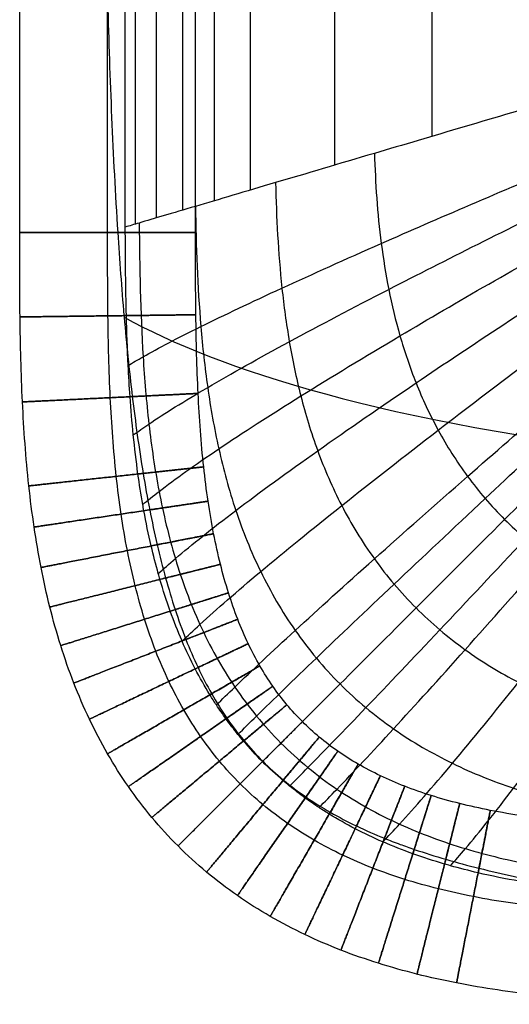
# Model space of a CAD drawing. Header units: millimetres. Extents: x -400 to 400, y -400 to 400.
# Tile 1 of 24: x -400 to -355, y -400 to -310. Entities that reach past the tile are written whole.
import ezdxf

# ---------------------------------------------------------------- set-up
doc = ezdxf.new("R2010")
doc.units = ezdxf.units.MM
doc.header["$MEASUREMENT"] = 0
doc.layers.add('Nakki ottoman', color=7, linetype='Continuous', true_color=0x716b8b)

msp = doc.modelspace()

# ---------------------------------------------------------------- linework, layer by layer
at = {"layer": 'Nakki ottoman'}
for points, degree in [([(-400, -329.759, 325), (-400, -109.92, 325), (-400, 109.92, 325), (-400, 329.759, 325)], 3), ([(-392, -329.759, 317), (-392, -109.92, 317), (-392, 109.92, 317), (-392, 329.759, 317)], 3), ([(-392, -329.759, 333), (-392, -109.92, 333), (-392, 109.92, 333), (-392, 329.759, 333)], 3), ([(-384, -329.759, 325), (-384, -109.92, 325), (-384, 109.92, 325), (-384, 329.759, 325)], 3), ([(-384, -329.759, 325), (-384, -109.92, 325), (-384, 109.92, 325), (-384, 329.759, 325)], 3), ([(-390.393, -329.283, 317.163), (-390.393, 0, 317.163), (-390.393, 329.283, 317.163)], 2), ([(-389.496, 329.018, 314.08), (-389.496, 0, 314.08), (-389.496, -329.018, 314.08)], 2), ([(-387.571, 328.448, 308.833), (-387.571, 0, 308.833), (-387.571, -328.448, 308.833)], 2), ([(-385.176, 327.739, 303.802), (-385.176, 0, 303.802), (-385.176, -327.739, 303.802)], 2), ([(-382.319, 326.894, 299.04), (-382.319, 0, 299.04), (-382.319, -326.894, 299.04)], 2), ([(-379.03, 325.92, 294.592), (-379.03, 0, 294.592), (-379.03, -325.92, 294.592)], 2), ([(-371.354, 323.648, 286.743), (-371.354, 0, 286.743), (-371.354, -323.648, 286.743)], 2), ([(-362.487, 321.023, 280.202), (-362.487, 0, 280.202), (-362.487, -321.023, 280.202)], 2), ([(-390.39, -329.759, 317.164), (-390.391, -329.6, 317.163), (-390.392, -329.442, 317.163), (-390.393, -329.283, 317.163)], 3)]:
    msp.add_open_spline(points, degree=degree, dxfattribs=at)
for points, knots in [([(-390.735, 329.759, 332.899), (-391.059, 325.679, 332.951), (-391.315, 321.528, 332.973), (-391.722, 313.344, 332.998), (-391.879, 309.203, 333), (-392, 305.104, 333), (-392.123, 300.944, 333), (-392.211, 296.783, 332.997), (-392.341, 288.461, 332.993), (-392.382, 284.299, 332.991), (-392.46, 271.814, 332.987), (-392.452, 263.49, 332.987), (-392.441, 255.167, 332.988), (-392.422, 241.251, 332.989), (-392.393, 227.335, 332.99), (-392.331, 199.503, 332.993), (-392.299, 185.587, 332.994), (-392.273, 171.671, 332.995), (-392.244, 155.065, 332.996), (-392.225, 138.459, 332.997), (-392.202, 105.246, 332.997), (-392.196, 88.64, 332.998), (-392.192, 72.034, 332.998), (-392.186, 48.024, 332.998), (-392.184, 24.015, 332.998), (-392.183, -24.004, 332.998), (-392.185, -48.013, 332.998), (-392.19, -72.022, 332.998), (-392.194, -88.628, 332.998), (-392.2, -105.235, 332.998), (-392.222, -138.447, 332.997), (-392.24, -155.053, 332.996), (-392.27, -171.66, 332.995), (-392.294, -185.576, 332.995), (-392.327, -199.492, 332.993), (-392.388, -227.323, 332.991), (-392.416, -241.239, 332.989), (-392.434, -255.155, 332.988), (-392.446, -264.1, 332.988), (-392.454, -273.045, 332.987), (-392.378, -286.462, 332.991), (-392.338, -290.935, 332.993), (-392.211, -299.879, 332.997), (-392.123, -304.351, 333), (-392, -308.822, 333), (-391.904, -312.313, 333), (-391.785, -315.805, 332.999), (-391.487, -322.77, 332.985), (-391.305, -326.288, 332.973), (-391.081, -329.759, 332.947)], [0, 0, 0, 0, 12.334781, 12.334781, 24.690942, 24.690942, 24.690942, 37.175968, 37.175968, 49.661538, 49.661538, 74.63266, 74.63266, 74.63266, 116.380521, 116.380521, 158.128391, 158.128391, 158.128391, 207.947151, 207.947151, 257.765924, 257.765924, 257.765924, 329.793847, 329.793847, 401.821772, 401.821772, 401.821772, 451.640531, 451.640531, 501.459291, 501.459291, 501.459291, 543.207154, 543.207154, 584.955021, 584.955021, 584.955021, 611.789879, 611.789879, 625.207568, 625.207568, 638.625398, 638.625398, 638.625398, 649.127304, 649.127304, 659.584532, 659.584532, 659.584532, 659.584532]), ([(-332, -312, 270), (-335.196, -312.946, 270), (-338.484, -313.919, 270.476), (-344.726, -315.766, 271.939), (-347.841, -316.688, 272.966), (-356.773, -319.332, 276.606), (-362.548, -321.042, 279.916), (-367.719, -322.572, 283.815), (-370.945, -323.527, 286.248), (-373.968, -324.422, 288.932), (-379.486, -326.055, 294.937), (-381.924, -326.777, 298.195), (-386.108, -328.015, 305.287), (-387.801, -328.516, 309.028), (-389.597, -329.048, 314.343), (-390.018, -329.172, 315.747), (-390.393, -329.283, 317.163)], [-90.218371, -90.218371, -90.218371, -90.218371, -80.139445, -80.139445, -69.997327, -69.997327, -49.81656, -49.81656, -49.81656, -37.372212, -37.372212, -24.902483, -24.902483, -12.436465, -12.436465, -8.023463, -8.023463, -8.023463, -8.023463]), ([(-390.126, -341.87, 317.193), (-389.722, -341.624, 315.733), (-389.271, -341.361, 314.286), (-387.388, -340.298, 308.903), (-385.648, -339.387, 305.139), (-381.386, -337.28, 298.013), (-378.92, -336.11, 294.744), (-373.363, -333.554, 288.73), (-370.331, -332.194, 286.046), (-367.103, -330.772, 283.619), (-361.93, -328.493, 279.729), (-356.171, -326.016, 276.44), (-347.293, -322.285, 272.846), (-344.203, -321, 271.838), (-338.019, -318.465, 270.419), (-334.767, -317.149, 269.97), (-331.616, -315.901, 270)], [7.924786, 7.924786, 7.924786, 7.924786, 12.436465, 12.436465, 24.902483, 24.902483, 37.372212, 37.372212, 49.81656, 49.81656, 49.81656, 69.997327, 69.997327, 80.139445, 80.139445, 90.218371, 90.218371, 90.218371, 90.218371]), ([(-389.661, -348.194, 317.225), (-389.238, -347.884, 315.739), (-388.767, -347.553, 314.267), (-386.824, -346.24, 308.845), (-385.052, -345.135, 305.071), (-380.741, -342.608, 297.93), (-378.259, -341.219, 294.656), (-372.682, -338.203, 288.637), (-369.647, -336.609, 285.954), (-366.421, -334.948, 283.529), (-361.252, -332.286, 279.643), (-355.512, -329.412, 276.363), (-346.683, -325.108, 272.791), (-343.613, -323.63, 271.792), (-337.477, -320.724, 270.394), (-334.255, -319.222, 269.956), (-331.139, -317.805, 270)], [7.861024, 7.861024, 7.861024, 7.861024, 12.436465, 12.436465, 24.902483, 24.902483, 37.372212, 37.372212, 49.81656, 49.81656, 49.81656, 69.997327, 69.997327, 80.139445, 80.139445, 90.218371, 90.218371, 90.218371, 90.218371]), ([(-388.804, -354.522, 317.273), (-388.358, -354.151, 315.756), (-387.865, -353.755, 314.253), (-385.861, -352.208, 308.79), (-384.06, -350.92, 305.006), (-379.708, -347.989, 297.85), (-377.215, -346.384, 294.571), (-371.636, -342.912, 288.548), (-368.608, -341.081, 285.865), (-365.398, -339.178, 283.443), (-360.253, -336.128, 279.56), (-354.555, -332.845, 276.29), (-345.814, -327.94, 272.739), (-342.777, -326.259, 271.748), (-336.72, -322.958, 270.369), (-333.543, -321.255, 269.942), (-330.478, -319.653, 270)], [7.782914, 7.782914, 7.782914, 7.782914, 12.436465, 12.436465, 24.902483, 24.902483, 37.372212, 37.372212, 49.81656, 49.81656, 49.81656, 69.997327, 69.997327, 80.139445, 80.139445, 90.218371, 90.218371, 90.218371, 90.218371]), ([(-387.389, -360.812, 317.339), (-386.921, -360.384, 315.785), (-386.404, -359.929, 314.246), (-384.342, -358.171, 308.735), (-382.519, -356.716, 304.941), (-378.149, -353.406, 297.771), (-375.66, -351.594, 294.487), (-370.112, -347.674, 288.46), (-367.112, -345.607, 285.777), (-363.938, -343.46, 283.357), (-358.851, -340.017, 279.479), (-353.236, -336.311, 276.217), (-344.647, -330.777, 272.687), (-341.667, -328.88, 271.704), (-335.734, -325.156, 270.344), (-332.628, -323.234, 269.929), (-329.638, -321.428, 270)], [7.687236, 7.687236, 7.687236, 7.687236, 12.436465, 12.436465, 24.902483, 24.902483, 37.372212, 37.372212, 49.81656, 49.81656, 49.81656, 69.997327, 69.997327, 80.139445, 80.139445, 90.218371, 90.218371, 90.218371, 90.218371]), ([(-385.222, -366.96, 317.42), (-384.731, -366.487, 315.824), (-384.191, -365.98, 314.245), (-382.082, -364.047, 308.683), (-380.249, -362.449, 304.88), (-375.898, -358.799, 297.695), (-373.434, -356.794, 294.407), (-367.971, -352.446, 288.376), (-365.028, -350.149, 285.693), (-361.924, -347.758, 283.276), (-356.947, -343.925, 279.401), (-351.475, -339.79, 276.148), (-343.134, -333.601, 272.637), (-340.246, -331.477, 271.662), (-334.505, -327.302, 270.32), (-331.506, -325.144, 269.917), (-328.629, -323.111, 270)], [7.578183, 7.578183, 7.578183, 7.578183, 12.436465, 12.436465, 24.902483, 24.902483, 37.372212, 37.372212, 49.81656, 49.81656, 49.81656, 69.997327, 69.997327, 80.139445, 80.139445, 90.218371, 90.218371, 90.218371, 90.218371]), ([(-367.719, -322.572, 283.815), (-367.642, -325.27, 283.746), (-367.461, -328.006, 283.68), (-366.924, -332.155, 283.588), (-366.701, -333.547, 283.558), (-366.142, -336.349, 283.5), (-365.806, -337.759, 283.471), (-364.99, -340.597, 283.414), (-364.51, -342.026, 283.386), (-363.366, -344.893, 283.329), (-362.701, -346.331, 283.301), (-361.146, -349.185, 283.25), (-360.255, -350.6, 283.228), (-358.74, -352.651, 283.203), (-358.205, -353.323, 283.197), (-357.081, -354.63, 283.188), (-356.492, -355.266, 283.186), (-355.267, -356.491, 283.186), (-354.631, -357.081, 283.188), (-353.323, -358.204, 283.197), (-352.651, -358.739, 283.203), (-350.6, -360.255, 283.228), (-349.185, -361.146, 283.25), (-346.332, -362.7, 283.301), (-344.893, -363.365, 283.329), (-342.027, -364.51, 283.386), (-340.598, -364.99, 283.414), (-337.759, -365.806, 283.471), (-336.349, -366.142, 283.5), (-333.548, -366.701, 283.558), (-332.156, -366.924, 283.588), (-328.006, -367.461, 283.68), (-325.27, -367.642, 283.746), (-322.572, -367.719, 283.815)], [0, 0, 0, 0, 8.587447, 8.587447, 12.88117, 12.88117, 17.174893, 17.174893, 21.468616, 21.468616, 25.76234, 25.76234, 30.056063, 30.056063, 32.202924, 32.202924, 34.349786, 34.349786, 36.496648, 36.496648, 38.643509, 38.643509, 42.937233, 42.937233, 47.230956, 47.230956, 51.524679, 51.524679, 55.818402, 55.818402, 60.112126, 60.112126, 68.699572, 68.699572, 68.699572, 68.699572]), ([(-382.1, -372.765, 317.497), (-381.589, -372.259, 315.864), (-381.032, -371.715, 314.248), (-378.896, -369.656, 308.642), (-377.075, -367.948, 304.831), (-372.792, -364.014, 297.635), (-370.387, -361.84, 294.344), (-365.081, -357.104, 288.309), (-362.236, -354.591, 285.627), (-359.245, -351.967, 283.211), (-354.45, -347.762, 279.339), (-349.201, -343.206, 276.093), (-341.233, -336.359, 272.597), (-338.48, -334.005, 271.629), (-333.022, -329.365, 270.302), (-330.178, -326.962, 269.907), (-327.46, -324.688, 270)], [7.479434, 7.479434, 7.479434, 7.479434, 12.436465, 12.436465, 24.902483, 24.902483, 37.372212, 37.372212, 49.81656, 49.81656, 49.81656, 69.997327, 69.997327, 80.139445, 80.139445, 90.218371, 90.218371, 90.218371, 90.218371]), ([(-380.138, -375.442, 317.522), (-379.622, -374.928, 315.877), (-379.061, -374.372, 314.25), (-376.924, -372.273, 308.629), (-375.118, -370.523, 304.817), (-370.895, -366.473, 297.617), (-368.533, -364.227, 294.325), (-363.338, -359.318, 288.29), (-360.559, -356.707, 285.608), (-357.643, -353.976, 283.192), (-352.968, -349.6, 279.321), (-347.864, -344.845, 276.077), (-340.135, -337.683, 272.586), (-337.468, -335.217, 271.619), (-332.187, -330.351, 270.296), (-329.439, -327.826, 269.904), (-326.819, -325.431, 270)], [7.448233, 7.448233, 7.448233, 7.448233, 12.436465, 12.436465, 24.902483, 24.902483, 37.372212, 37.372212, 49.81656, 49.81656, 49.81656, 69.997327, 69.997327, 80.139445, 80.139445, 90.218371, 90.218371, 90.218371, 90.218371]), ([(-376.724, -325.238, 291.931), (-376.647, -328.398, 291.862), (-376.484, -331.597, 291.796), (-375.966, -336.448, 291.703), (-375.747, -338.074, 291.673), (-375.187, -341.345, 291.614), (-374.846, -342.991, 291.585), (-374, -346.301, 291.528), (-373.495, -347.965, 291.499), (-372.272, -351.298, 291.442), (-371.552, -352.968, 291.414), (-369.848, -356.268, 291.363), (-368.861, -357.9, 291.34), (-367.166, -360.255, 291.315), (-366.566, -361.024, 291.309), (-365.299, -362.517, 291.3), (-364.632, -363.241, 291.298), (-363.241, -364.632, 291.298), (-362.517, -365.299, 291.3), (-361.024, -366.566, 291.309), (-360.255, -367.166, 291.315), (-357.9, -368.861, 291.34), (-356.269, -369.848, 291.363), (-352.968, -371.552, 291.414), (-351.299, -372.271, 291.442), (-347.966, -373.495, 291.499), (-346.301, -373.999, 291.528), (-342.992, -374.845, 291.585), (-341.346, -375.187, 291.614), (-338.074, -375.747, 291.673), (-336.448, -375.966, 291.703), (-331.598, -376.484, 291.796), (-328.399, -376.647, 291.862), (-325.238, -376.724, 291.931)], [0, 0, 0, 0, 8.587447, 8.587447, 12.88117, 12.88117, 17.174893, 17.174893, 21.468616, 21.468616, 25.76234, 25.76234, 30.056063, 30.056063, 32.202924, 32.202924, 34.349786, 34.349786, 36.496648, 36.496648, 38.643509, 38.643509, 42.937233, 42.937233, 47.230956, 47.230956, 51.524679, 51.524679, 55.818402, 55.818402, 60.112126, 60.112126, 68.699572, 68.699572, 68.699572, 68.699572]), ([(-377.912, -377.912, 317.531), (-377.395, -377.394, 315.882), (-376.833, -376.833, 314.25), (-374.708, -374.707, 308.625), (-372.926, -372.925, 304.812), (-368.78, -368.78, 297.611), (-366.471, -366.47, 294.318), (-361.408, -361.408, 288.283), (-358.708, -358.708, 285.601), (-355.879, -355.879, 283.186), (-351.345, -351.344, 279.315), (-346.406, -346.406, 276.071), (-338.948, -338.947, 272.582), (-336.376, -336.376, 271.616), (-331.294, -331.294, 270.294), (-328.653, -328.653, 269.903), (-326.142, -326.142, 270)], [7.437074, 7.437074, 7.437074, 7.437074, 12.436465, 12.436465, 24.902483, 24.902483, 37.372212, 37.372212, 49.81656, 49.81656, 49.81656, 69.997327, 69.997327, 80.139445, 80.139445, 90.218371, 90.218371, 90.218371, 90.218371]), ([(-375.443, -380.138, 317.522), (-374.928, -379.622, 315.877), (-374.373, -379.06, 314.25), (-372.273, -376.923, 308.629), (-370.523, -375.118, 304.817), (-366.474, -370.895, 297.617), (-364.228, -368.532, 294.325), (-359.319, -363.337, 288.29), (-356.708, -360.559, 285.608), (-353.977, -357.643, 283.192), (-349.6, -352.968, 279.321), (-344.846, -347.864, 276.077), (-337.684, -340.135, 272.586), (-335.217, -337.467, 271.619), (-330.351, -332.187, 270.296), (-327.826, -329.438, 269.904), (-325.431, -326.819, 270)], [7.448233, 7.448233, 7.448233, 7.448233, 12.436465, 12.436465, 24.902483, 24.902483, 37.372212, 37.372212, 49.81656, 49.81656, 49.81656, 69.997327, 69.997327, 80.139445, 80.139445, 90.218371, 90.218371, 90.218371, 90.218371]), ([(-384.016, -327.396, 301.742), (-383.952, -331.01, 301.684), (-383.826, -334.657, 301.629), (-383.363, -340.172, 301.551), (-383.162, -342.018, 301.526), (-382.632, -345.726, 301.476), (-382.302, -347.588, 301.452), (-381.466, -351.321, 301.404), (-380.959, -353.194, 301.38), (-379.71, -356.929, 301.333), (-378.966, -358.792, 301.309), (-377.182, -362.456, 301.267), (-376.139, -364.258, 301.247), (-374.331, -366.843, 301.227), (-373.688, -367.684, 301.221), (-372.326, -369.312, 301.214), (-371.606, -370.099, 301.212), (-370.1, -371.606, 301.212), (-369.313, -372.325, 301.214), (-367.685, -373.688, 301.221), (-366.843, -374.331, 301.227), (-364.258, -376.139, 301.247), (-362.457, -377.181, 301.267), (-358.792, -378.965, 301.309), (-356.929, -379.709, 301.333), (-353.194, -380.959, 301.38), (-351.322, -381.466, 301.404), (-347.588, -382.302, 301.452), (-345.726, -382.632, 301.476), (-342.019, -383.162, 301.526), (-340.172, -383.362, 301.551), (-334.658, -383.825, 301.629), (-331.011, -383.952, 301.684), (-327.396, -384.016, 301.742)], [0, 0, 0, 0, 8.587447, 8.587447, 12.88117, 12.88117, 17.174893, 17.174893, 21.468616, 21.468616, 25.76234, 25.76234, 30.056063, 30.056063, 32.202924, 32.202924, 34.349786, 34.349786, 36.496648, 36.496648, 38.643509, 38.643509, 42.937233, 42.937233, 47.230956, 47.230956, 51.524679, 51.524679, 55.818402, 55.818402, 60.112126, 60.112126, 68.699572, 68.699572, 68.699572, 68.699572]), ([(-372.765, -382.099, 317.497), (-372.26, -381.589, 315.864), (-371.715, -381.032, 314.248), (-369.657, -378.895, 308.642), (-367.948, -377.074, 304.831), (-364.014, -372.792, 297.635), (-361.841, -370.387, 294.344), (-357.104, -365.081, 288.309), (-354.591, -362.236, 285.627), (-351.968, -359.244, 283.211), (-347.763, -354.449, 279.339), (-343.207, -349.2, 276.093), (-336.36, -341.233, 272.597), (-334.005, -338.48, 271.629), (-329.366, -333.022, 270.302), (-326.962, -330.177, 269.907), (-324.688, -327.46, 270)], [7.479433, 7.479433, 7.479433, 7.479433, 12.436465, 12.436465, 24.902483, 24.902483, 37.372212, 37.372212, 49.81656, 49.81656, 49.81656, 69.997327, 69.997327, 80.139445, 80.139445, 90.218371, 90.218371, 90.218371, 90.218371]), ([(-366.961, -385.222, 317.42), (-366.487, -384.73, 315.824), (-365.98, -384.191, 314.245), (-364.047, -382.081, 308.683), (-362.449, -380.249, 304.88), (-358.799, -375.897, 297.695), (-356.794, -373.434, 294.407), (-352.447, -367.971, 288.376), (-350.15, -365.028, 285.693), (-347.759, -361.923, 283.276), (-343.926, -356.947, 279.401), (-339.791, -351.475, 276.148), (-333.601, -343.134, 272.637), (-331.477, -340.245, 271.662), (-327.302, -334.505, 270.32), (-325.144, -331.506, 269.917), (-323.111, -328.629, 270)], [7.57818, 7.57818, 7.57818, 7.57818, 12.436465, 12.436465, 24.902483, 24.902483, 37.372212, 37.372212, 49.81656, 49.81656, 49.81656, 69.997327, 69.997327, 80.139445, 80.139445, 90.218371, 90.218371, 90.218371, 90.218371]), ([(-389.127, -328.909, 312.953), (-389.089, -332.947, 312.919), (-389.018, -337.004, 312.886), (-388.647, -343.115, 312.84), (-388.479, -345.157, 312.825), (-388.011, -349.244, 312.796), (-387.712, -351.291, 312.782), (-386.928, -355.378, 312.754), (-386.444, -357.42, 312.74), (-385.227, -361.468, 312.712), (-384.492, -363.476, 312.698), (-382.707, -367.399, 312.672), (-381.654, -369.313, 312.661), (-379.809, -372.037, 312.649), (-379.151, -372.921, 312.646), (-377.749, -374.624, 312.641), (-377.006, -375.443, 312.64), (-375.444, -377.006, 312.64), (-374.624, -377.749, 312.641), (-372.921, -379.15, 312.646), (-372.038, -379.809, 312.649), (-369.313, -381.654, 312.661), (-367.399, -382.707, 312.672), (-363.477, -384.492, 312.698), (-361.469, -385.226, 312.712), (-357.42, -386.444, 312.74), (-355.379, -386.928, 312.754), (-351.292, -387.712, 312.782), (-349.245, -388.011, 312.796), (-345.157, -388.479, 312.825), (-343.116, -388.647, 312.84), (-337.005, -389.018, 312.886), (-332.947, -389.089, 312.919), (-328.909, -389.127, 312.953)], [0, 0, 0, 0, 8.587447, 8.587447, 12.88117, 12.88117, 17.174893, 17.174893, 21.468616, 21.468616, 25.76234, 25.76234, 30.056063, 30.056063, 32.202924, 32.202924, 34.349786, 34.349786, 36.496648, 36.496648, 38.643509, 38.643509, 42.937233, 42.937233, 47.230956, 47.230956, 51.524679, 51.524679, 55.818402, 55.818402, 60.112126, 60.112126, 68.699572, 68.699572, 68.699572, 68.699572]), ([(-360.812, -387.389, 317.339), (-360.385, -386.921, 315.785), (-359.929, -386.404, 314.246), (-358.172, -384.342, 308.735), (-356.716, -382.519, 304.941), (-353.406, -378.149, 297.771), (-351.594, -375.66, 294.487), (-347.674, -370.112, 288.46), (-345.608, -367.112, 285.777), (-343.46, -363.938, 283.357), (-340.018, -358.85, 279.479), (-336.312, -353.235, 276.217), (-330.778, -344.646, 272.687), (-328.88, -341.667, 271.704), (-325.156, -335.734, 270.344), (-323.234, -332.627, 269.929), (-321.428, -329.638, 270)], [7.687242, 7.687242, 7.687242, 7.687242, 12.436465, 12.436465, 24.902483, 24.902483, 37.372212, 37.372212, 49.81656, 49.81656, 49.81656, 69.997327, 69.997327, 80.139445, 80.139445, 90.218371, 90.218371, 90.218371, 90.218371]), ([(-329.759, -400, 325), (-332.292, -400, 325), (-337.375, -399.999, 325), (-345.067, -399.813, 325), (-352.673, -399.27, 325), (-358.938, -398.372, 325), (-363.814, -397.298, 325), (-367.329, -396.315, 325), (-370.743, -395.125, 325), (-374.04, -393.711, 325), (-377.2, -392.06, 325), (-380.202, -390.163, 325), (-383.021, -388.019, 325), (-385.634, -385.633, 325), (-388.019, -383.02, 325), (-390.164, -380.202, 325), (-392.06, -377.2, 325), (-393.712, -374.04, 325), (-395.125, -370.743, 325), (-396.316, -367.329, 325), (-397.299, -363.813, 325), (-398.093, -360.21, 325), (-398.717, -356.531, 325), (-399.356, -351.479, 325), (-399.814, -345.067, 325), (-400, -337.374, 325), (-400, -332.292, 325), (-400, -329.759, 325)], [0, 0, 0, 0, 7.597725, 15.04763, 22.228787, 29.058737, 32.32895, 35.502292, 38.58296, 41.57884, 44.501437, 47.365611, 50.189076, 52.991634, 55.794191, 58.617656, 61.481831, 64.404427, 67.400307, 70.480976, 73.654318, 76.92453, 80.292201, 83.75448, 90.935637, 98.385543, 105.983267, 105.983267, 105.983267, 105.983267]), ([(-329.759, -392, 317), (-332.292, -392, 317), (-337.308, -391.999, 317), (-344.717, -391.818, 317), (-351.855, -391.305, 317), (-357.562, -390.484, 317), (-361.884, -389.53, 317), (-364.943, -388.674, 317), (-367.855, -387.658, 317), (-370.613, -386.474, 317), (-373.21, -385.116, 317), (-375.638, -383.581, 317), (-377.892, -381.865, 317), (-379.969, -379.969, 317), (-381.865, -377.892, 317), (-383.581, -375.638, 317), (-385.116, -373.21, 317), (-386.474, -370.613, 317), (-387.658, -367.855, 317), (-388.674, -364.942, 317), (-389.531, -361.884, 317), (-390.236, -358.689, 317), (-390.8, -355.369, 317), (-391.386, -350.734, 317), (-391.819, -344.716, 317), (-391.999, -337.307, 317), (-392, -332.292, 317), (-392, -329.759, 317)], [0, 0, 0, 0, 7.597725, 15.04763, 22.228787, 29.058737, 32.32895, 35.502292, 38.58296, 41.57884, 44.501437, 47.365611, 50.189076, 52.991634, 55.794191, 58.617656, 61.481831, 64.404427, 67.400307, 70.480976, 73.654318, 76.92453, 80.292201, 83.75448, 90.935637, 98.385543, 105.983267, 105.983267, 105.983267, 105.983267]), ([(-329.759, -392, 333), (-332.292, -392, 333), (-337.308, -391.999, 333), (-344.717, -391.818, 333), (-351.855, -391.305, 333), (-357.562, -390.484, 333), (-361.884, -389.53, 333), (-364.943, -388.674, 333), (-367.855, -387.658, 333), (-370.613, -386.474, 333), (-373.21, -385.116, 333), (-375.638, -383.581, 333), (-377.892, -381.865, 333), (-379.969, -379.969, 333), (-381.865, -377.892, 333), (-383.581, -375.638, 333), (-385.116, -373.21, 333), (-386.474, -370.613, 333), (-387.658, -367.855, 333), (-388.674, -364.942, 333), (-389.531, -361.884, 333), (-390.236, -358.689, 333), (-390.8, -355.369, 333), (-391.386, -350.734, 333), (-391.819, -344.716, 333), (-391.999, -337.307, 333), (-392, -332.292, 333), (-392, -329.759, 333)], [0, 0, 0, 0, 7.597725, 15.04763, 22.228787, 29.058737, 32.32895, 35.502292, 38.58296, 41.57884, 44.501437, 47.365611, 50.189076, 52.991634, 55.794191, 58.617656, 61.481831, 64.404427, 67.400307, 70.480976, 73.654318, 76.92453, 80.292201, 83.75448, 90.935637, 98.385543, 105.983267, 105.983267, 105.983267, 105.983267]), ([(-391.081, -329.759, 332.947), (-390.919, -332.277, 332.928), (-390.731, -334.825, 332.901), (-390.511, -337.339, 332.866), (-390.507, -337.387, 332.865), (-390.502, -337.435, 332.865), (-390.498, -337.483, 332.864), (-390.287, -339.886, 332.83), (-390.041, -342.312, 332.789), (-389.754, -344.706, 332.745), (-389.475, -347.033, 332.702), (-389.149, -349.385, 332.655), (-388.766, -351.697, 332.613), (-388.583, -352.803, 332.593), (-388.384, -353.91, 332.573), (-388.168, -355.01, 332.555), (-387.961, -356.071, 332.538), (-387.736, -357.132, 332.522), (-387.491, -358.186, 332.508), (-387.256, -359.199, 332.494), (-387.001, -360.211, 332.482), (-386.724, -361.214, 332.473), (-386.457, -362.178, 332.464), (-386.169, -363.138, 332.456), (-385.856, -364.088, 332.451), (-385.555, -365.001, 332.446), (-385.23, -365.908, 332.443), (-384.877, -366.803, 332.441), (-384.536, -367.665, 332.439), (-384.17, -368.518, 332.439), (-383.773, -369.355, 332.44), (-383.389, -370.166, 332.44), (-382.977, -370.963, 332.442), (-382.533, -371.742, 332.444), (-382.101, -372.5, 332.445), (-381.639, -373.241, 332.447), (-381.144, -373.96, 332.449), (-380.659, -374.666, 332.451), (-380.144, -375.349, 332.453), (-379.597, -376.008, 332.453), (-379.056, -376.661, 332.454), (-378.485, -377.286, 332.454), (-377.885, -377.885, 332.454), (-377.285, -378.483, 332.454), (-376.658, -379.052, 332.452), (-376.004, -379.592, 332.451), (-375.344, -380.138, 332.449), (-374.661, -380.651, 332.447), (-373.955, -381.136, 332.445), (-373.236, -381.63, 332.443), (-372.496, -382.092, 332.442), (-371.739, -382.526, 332.441), (-370.96, -382.972, 332.44), (-370.165, -383.387, 332.439), (-369.356, -383.775, 332.44), (-368.521, -384.176, 332.442), (-367.67, -384.548, 332.444), (-366.81, -384.895, 332.449), (-366.339, -385.085, 332.451), (-365.864, -385.268, 332.454), (-365.387, -385.444, 332.458), (-364.96, -385.601, 332.461), (-364.532, -385.753, 332.465), (-364.102, -385.9, 332.469), (-363.154, -386.224, 332.478), (-362.196, -386.524, 332.49), (-361.234, -386.803, 332.504), (-360.233, -387.094, 332.518), (-359.222, -387.364, 332.535), (-358.21, -387.616, 332.553), (-356.073, -388.147, 332.592), (-353.888, -388.606, 332.639), (-351.723, -389.008, 332.687), (-349.41, -389.437, 332.738), (-347.055, -389.813, 332.791), (-344.725, -390.144, 332.835), (-342.279, -390.492, 332.883), (-339.802, -390.799, 332.922), (-337.346, -391.072, 332.95), (-334.824, -391.351, 332.978), (-332.287, -391.599, 332.993), (-329.759, -391.817, 332.998)], [0, 0, 0, 0, 7.601675, 7.601675, 7.601675, 7.746864, 7.746864, 7.746864, 15.009615, 15.009615, 15.009615, 22.07227, 22.07227, 22.07227, 25.439852, 25.439852, 25.439852, 28.687324, 28.687324, 28.687324, 31.811825, 31.811825, 31.811825, 34.814791, 34.814791, 34.814791, 37.701806, 37.701806, 37.701806, 40.48362, 40.48362, 40.48362, 43.174552, 43.174552, 43.174552, 45.793234, 45.793234, 45.793234, 48.361407, 48.361407, 48.361407, 50.903634, 50.903634, 50.903634, 53.445621, 53.445621, 53.445621, 56.013134, 56.013134, 56.013134, 58.630856, 58.630856, 58.630856, 61.321549, 61.321549, 61.321549, 64.104074, 64.104074, 64.104074, 65.630237, 65.630237, 65.630237, 66.993414, 66.993414, 66.993414, 70.001069, 70.001069, 70.001069, 73.13295, 73.13295, 73.13295, 79.770785, 79.770785, 79.770785, 86.863252, 86.863252, 86.863252, 94.302195, 94.302195, 94.302195, 101.92578, 101.92578, 101.92578, 101.92578]), ([(-329.759, -390.39, 317.164), (-332.287, -390.378, 317.166), (-334.809, -390.356, 317.171), (-337.336, -390.292, 317.178), (-338.848, -390.254, 317.182), (-340.359, -390.2, 317.187), (-341.87, -390.125, 317.193), (-342.819, -390.078, 317.197), (-343.768, -390.022, 317.201), (-344.716, -389.956, 317.206), (-345.877, -389.874, 317.212), (-347.036, -389.777, 317.218), (-348.194, -389.661, 317.225), (-349.382, -389.541, 317.233), (-350.566, -389.402, 317.241), (-351.748, -389.237, 317.25), (-352.676, -389.108, 317.257), (-353.6, -388.964, 317.265), (-354.523, -388.803, 317.273), (-355.786, -388.582, 317.285), (-357.043, -388.329, 317.297), (-358.292, -388.037, 317.31), (-359.137, -387.839, 317.32), (-359.977, -387.624, 317.329), (-360.812, -387.389, 317.339), (-360.989, -387.339, 317.341), (-361.166, -387.289, 317.344), (-361.343, -387.237, 317.346), (-362.313, -386.953, 317.358), (-363.276, -386.643, 317.37), (-364.228, -386.301, 317.383), (-365.144, -385.973, 317.395), (-366.049, -385.617, 317.408), (-366.941, -385.23, 317.42), (-366.948, -385.227, 317.42), (-366.954, -385.225, 317.42), (-366.961, -385.222, 317.42), (-367.812, -384.852, 317.432), (-368.652, -384.454, 317.444), (-369.476, -384.026, 317.455), (-370.278, -383.61, 317.466), (-371.065, -383.166, 317.477), (-371.835, -382.692, 317.486), (-372.148, -382.5, 317.49), (-372.458, -382.302, 317.494), (-372.765, -382.099, 317.497), (-373.19, -381.819, 317.502), (-373.609, -381.529, 317.507), (-374.02, -381.23, 317.511), (-374.504, -380.879, 317.515), (-374.979, -380.515, 317.519), (-375.443, -380.138, 317.522), (-375.645, -379.974, 317.524), (-375.845, -379.807, 317.525), (-376.043, -379.638, 317.526), (-376.688, -379.088, 317.529), (-377.312, -378.511, 317.531), (-377.912, -377.912, 317.531), (-378.512, -377.312, 317.531), (-379.088, -376.688, 317.529), (-379.638, -376.042, 317.526), (-379.807, -375.844, 317.525), (-379.974, -375.644, 317.524), (-380.138, -375.442, 317.522), (-380.515, -374.978, 317.519), (-380.879, -374.504, 317.515), (-381.23, -374.02, 317.511), (-381.529, -373.608, 317.507), (-381.819, -373.19, 317.502), (-382.1, -372.765, 317.497), (-382.302, -372.458, 317.494), (-382.5, -372.148, 317.49), (-382.693, -371.834, 317.486), (-383.166, -371.065, 317.477), (-383.611, -370.278, 317.466), (-384.027, -369.476, 317.455), (-384.454, -368.652, 317.444), (-384.852, -367.812, 317.432), (-385.222, -366.96, 317.42), (-385.225, -366.954, 317.42), (-385.228, -366.947, 317.42), (-385.231, -366.941, 317.42), (-385.617, -366.049, 317.408), (-385.974, -365.143, 317.395), (-386.302, -364.228, 317.383), (-386.643, -363.276, 317.37), (-386.954, -362.313, 317.358), (-387.237, -361.342, 317.346), (-387.289, -361.166, 317.344), (-387.34, -360.989, 317.341), (-387.389, -360.812, 317.339), (-387.624, -359.977, 317.329), (-387.839, -359.137, 317.32), (-388.037, -358.292, 317.31), (-388.285, -357.23, 317.299), (-388.506, -356.162, 317.288), (-388.702, -355.089, 317.278), (-388.737, -354.9, 317.277), (-388.77, -354.711, 317.275), (-388.804, -354.522, 317.273), (-388.965, -353.6, 317.265), (-389.109, -352.675, 317.257), (-389.238, -351.748, 317.25), (-389.402, -350.566, 317.241), (-389.542, -349.381, 317.233), (-389.661, -348.194, 317.225), (-389.778, -347.036, 317.218), (-389.875, -345.877, 317.212), (-389.956, -344.716, 317.206), (-390.022, -343.768, 317.201), (-390.078, -342.819, 317.197), (-390.126, -341.87, 317.193), (-390.201, -340.359, 317.187), (-390.254, -338.848, 317.182), (-390.292, -337.336, 317.178), (-390.356, -334.809, 317.171), (-390.378, -332.287, 317.166), (-390.39, -329.759, 317.164)], [0, 0, 0, 0, 7.577702, 7.577702, 7.577702, 12.115055, 12.115055, 12.115055, 14.966097, 14.966097, 14.966097, 18.457149, 18.457149, 18.457149, 22.03683, 22.03683, 22.03683, 24.845103, 24.845103, 24.845103, 28.693447, 28.693447, 28.693447, 31.295186, 31.295186, 31.295186, 31.847553, 31.847553, 31.847553, 34.882239, 34.882239, 34.882239, 37.799852, 37.799852, 37.799852, 37.821587, 37.821587, 37.821587, 40.607801, 40.607801, 40.607801, 43.318614, 43.318614, 43.318614, 44.422488, 44.422488, 44.422488, 45.949452, 45.949452, 45.949452, 47.743127, 47.743127, 47.743127, 48.524151, 48.524151, 48.524151, 51.070182, 51.070182, 51.070182, 53.615926, 53.615926, 53.615926, 54.39712, 54.39712, 54.39712, 56.190531, 56.190531, 56.190531, 57.717678, 57.717678, 57.717678, 58.821501, 58.821501, 58.821501, 61.532215, 61.532215, 61.532215, 64.318742, 64.318742, 64.318742, 64.340245, 64.340245, 64.340245, 67.257791, 67.257791, 67.257791, 70.292534, 70.292534, 70.292534, 70.844794, 70.844794, 70.844794, 73.44652, 73.44652, 73.44652, 76.71849, 76.71849, 76.71849, 77.294894, 77.294894, 77.294894, 80.103038, 80.103038, 80.103038, 83.682997, 83.682997, 83.682997, 87.173713, 87.173713, 87.173713, 90.024945, 90.024945, 90.024945, 94.56226, 94.56226, 94.56226, 102.139953, 102.139953, 102.139953, 102.139953]), ([(-329.759, -384, 325), (-332.292, -384, 325), (-337.241, -383.999, 325), (-344.366, -383.823, 325), (-351.037, -383.341, 325), (-356.185, -382.595, 325), (-359.954, -381.762, 325), (-362.556, -381.033, 325), (-364.967, -380.19, 325), (-367.187, -379.236, 325), (-369.22, -378.172, 325), (-371.074, -376.998, 325), (-372.764, -375.711, 325), (-374.304, -374.304, 325), (-375.712, -372.763, 325), (-376.998, -371.074, 325), (-378.172, -369.219, 325), (-379.236, -367.187, 325), (-380.19, -364.967, 325), (-381.033, -362.556, 325), (-381.763, -359.954, 325), (-382.378, -357.168, 325), (-382.882, -354.207, 325), (-383.417, -349.99, 325), (-383.823, -344.366, 325), (-383.999, -337.241, 325), (-384, -332.292, 325), (-384, -329.759, 325)], [0, 0, 0, 0, 7.597725, 15.04763, 22.228787, 29.058737, 32.32895, 35.502292, 38.58296, 41.57884, 44.501437, 47.365611, 50.189076, 52.991634, 55.794191, 58.617656, 61.481831, 64.404427, 67.400307, 70.480976, 73.654318, 76.92453, 80.292201, 83.75448, 90.935637, 98.385543, 105.983267, 105.983267, 105.983267, 105.983267]), ([(-329.759, -384, 325), (-332.292, -384, 325), (-337.241, -383.999, 325), (-344.366, -383.823, 325), (-351.037, -383.341, 325), (-356.185, -382.595, 325), (-359.954, -381.762, 325), (-362.556, -381.033, 325), (-364.967, -380.19, 325), (-367.187, -379.236, 325), (-369.22, -378.172, 325), (-371.074, -376.998, 325), (-372.764, -375.711, 325), (-374.304, -374.304, 325), (-375.712, -372.763, 325), (-376.998, -371.074, 325), (-378.172, -369.219, 325), (-379.236, -367.187, 325), (-380.19, -364.967, 325), (-381.033, -362.556, 325), (-381.763, -359.954, 325), (-382.378, -357.168, 325), (-382.882, -354.207, 325), (-383.417, -349.99, 325), (-383.823, -344.366, 325), (-383.999, -337.241, 325), (-384, -332.292, 325), (-384, -329.759, 325)], [0, 0, 0, 0, 7.597725, 15.04763, 22.228787, 29.058737, 32.32895, 35.502292, 38.58296, 41.57884, 44.501437, 47.365611, 50.189076, 52.991634, 55.794191, 58.617656, 61.481831, 64.404427, 67.400307, 70.480976, 73.654318, 76.92453, 80.292201, 83.75448, 90.935637, 98.385543, 105.983267, 105.983267, 105.983267, 105.983267]), ([(-390.498, -337.483, 332.864), (-381.912, -342.217, 353.817), (-349.128, -352.874, 400.201), (-234.21, -353.097, 405.974), (-139.286, -354.526, 407.153), (-42.818, -355.606, 407.115), (42.817, -355.608, 407.115), (139.285, -354.53, 407.153), (234.209, -353.104, 405.974), (349.185, -352.884, 400.198), (381.489, -342.16, 353.744), (390.018, -337.415, 332.759)], [8.709013, 8.709013, 8.709013, 8.709013, 77.777778, 155.555556, 233.333333, 311.111111, 388.888889, 466.666667, 544.444444, 622.222222, 691.406529, 691.406529, 691.406529, 691.406529])]:
    msp.add_open_spline(points, degree=3, knots=knots, dxfattribs=at)
for points, weights, knots in [([(-392, -329.759, 317), (-400, -329.759, 317), (-400, -329.759, 325), (-400, -329.759, 333), (-392, -329.759, 333), (-384, -329.759, 333), (-384, -329.759, 325), (-384, -329.759, 317), (-392, -329.759, 317)], [1, 0.707106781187, 1, 0.707106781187, 1, 0.707106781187, 1, 0.707106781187, 1], [0, 0, 0, 12.566371, 12.566371, 25.132741, 25.132741, 37.699112, 37.699112, 50.265482, 50.265482, 50.265482]), ([(-391.081, -329.759, 332.947), (-384, -329.759, 332.128), (-384, -329.759, 325), (-384, -329.759, 318.476), (-390.39, -329.759, 317.164)], [0.957087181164, 0.730418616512, 1, 0.747508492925, 0.930342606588], [26.132919, 26.132919, 26.132919, 37.699112, 37.699112, 48.532076, 48.532076, 48.532076]), ([(-391.968, -337.357, 317), (-399.968, -337.456, 317), (-399.968, -337.456, 325), (-399.968, -337.456, 333), (-391.968, -337.357, 333), (-383.969, -337.257, 333), (-383.969, -337.257, 325), (-383.969, -337.257, 317), (-391.968, -337.357, 317)], [1, 0.707106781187, 1, 0.707106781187, 1, 0.707106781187, 1, 0.707106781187, 1], [0, 0, 0, 12.566371, 12.566371, 25.132741, 25.132741, 37.699112, 37.699112, 50.265482, 50.265482, 50.265482]), ([(-390.511, -337.339, 332.866), (-383.969, -337.257, 331.654), (-383.969, -337.257, 325), (-383.969, -337.257, 318.533), (-390.292, -337.336, 317.178)], [0.935852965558, 0.743769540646, 1, 0.749144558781, 0.927991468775], [26.70573, 26.70573, 26.70573, 37.699112, 37.699112, 48.461882, 48.461882, 48.461882]), ([(-391.757, -344.803, 317), (-399.747, -345.191, 317), (-399.747, -345.191, 325), (-399.747, -345.191, 333), (-391.757, -344.803, 333), (-383.766, -344.415, 333), (-383.766, -344.415, 325), (-383.766, -344.415, 317), (-391.757, -344.803, 317)], [1, 0.707106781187, 1, 0.707106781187, 1, 0.707106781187, 1, 0.707106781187, 1], [0, 0, 0, 12.566371, 12.566371, 25.132741, 25.132741, 37.699112, 37.699112, 50.265482, 50.265482, 50.265482]), ([(-389.754, -344.706, 332.745), (-383.766, -344.415, 331.193), (-383.766, -344.415, 325), (-383.766, -344.415, 318.639), (-389.956, -344.716, 317.206)], [0.916929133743, 0.757214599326, 1, 0.75225091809, 0.923628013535], [27.282581, 27.282581, 27.282581, 37.699112, 37.699112, 48.328606, 48.328606, 48.328606]), ([(-391.21, -351.963, 317), (-399.163, -352.827, 317), (-399.163, -352.827, 325), (-399.163, -352.827, 333), (-391.21, -351.963, 333), (-383.257, -351.098, 333), (-383.257, -351.098, 325), (-383.257, -351.098, 317), (-391.21, -351.963, 317)], [1, 0.707106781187, 1, 0.707106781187, 1, 0.707106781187, 1, 0.707106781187, 1], [0, 0, 0, 12.566371, 12.566371, 25.132741, 25.132741, 37.699112, 37.699112, 50.265482, 50.265482, 50.265482]), ([(-388.766, -351.697, 332.613), (-383.257, -351.098, 330.823), (-383.257, -351.098, 325), (-383.257, -351.098, 318.79), (-389.238, -351.748, 317.25)], [0.90313448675, 0.768341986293, 1, 0.756699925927, 0.917608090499], [27.759993, 27.759993, 27.759993, 37.699112, 37.699112, 48.137725, 48.137725, 48.137725]), ([(-390.771, -355.397, 317), (-398.684, -356.572, 317), (-398.684, -356.572, 325), (-398.684, -356.572, 333), (-390.771, -355.397, 333), (-382.858, -354.222, 333), (-382.858, -354.222, 325), (-382.858, -354.222, 317), (-390.771, -355.397, 317)], [1, 0.707106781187, 1, 0.707106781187, 1, 0.707106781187, 1, 0.707106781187, 1], [0, 0, 0, 12.566371, 12.566371, 25.132741, 25.132741, 37.699112, 37.699112, 50.265482, 50.265482, 50.265482]), ([(-388.168, -355.01, 332.555), (-382.858, -354.222, 330.685), (-382.858, -354.222, 325), (-382.858, -354.222, 318.879), (-388.702, -355.089, 317.278)], [0.898321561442, 0.772583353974, 1, 0.759339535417, 0.914164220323], [27.941966, 27.941966, 27.941966, 37.699112, 37.699112, 48.024474, 48.024474, 48.024474]), ([(-390.203, -358.716, 317), (-398.054, -360.251, 317), (-398.054, -360.251, 325), (-398.054, -360.251, 333), (-390.203, -358.716, 333), (-382.351, -357.181, 333), (-382.351, -357.181, 325), (-382.351, -357.181, 317), (-390.203, -358.716, 317)], [1, 0.707106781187, 1, 0.707106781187, 1, 0.707106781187, 1, 0.707106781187, 1], [0, 0, 0, 12.566371, 12.566371, 25.132741, 25.132741, 37.699112, 37.699112, 50.265482, 50.265482, 50.265482]), ([(-387.491, -358.186, 332.508), (-382.351, -357.181, 330.58), (-382.351, -357.181, 325), (-382.351, -357.181, 318.973), (-388.037, -358.292, 317.31)], [0.894794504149, 0.775838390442, 1, 0.762162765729, 0.91058609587], [28.081621, 28.081621, 28.081621, 37.699112, 37.699112, 47.903345, 47.903345, 47.903345]), ([(-389.494, -361.908, 317), (-397.254, -363.852, 317), (-397.254, -363.852, 325), (-397.254, -363.852, 333), (-389.494, -361.908, 333), (-381.734, -359.964, 333), (-381.734, -359.964, 325), (-381.734, -359.964, 317), (-389.494, -361.908, 317)], [1, 0.707106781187, 1, 0.707106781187, 1, 0.707106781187, 1, 0.707106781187, 1], [0, 0, 0, 12.566371, 12.566371, 25.132741, 25.132741, 37.699112, 37.699112, 50.265482, 50.265482, 50.265482]), ([(-386.724, -361.214, 332.473), (-381.734, -359.964, 330.507), (-381.734, -359.964, 325), (-381.734, -359.964, 319.07), (-387.237, -361.342, 317.346)], [0.892401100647, 0.778127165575, 1, 0.765089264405, 0.906991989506], [28.179819, 28.179819, 28.179819, 37.699112, 37.699112, 47.777786, 47.777786, 47.777786]), ([(-388.634, -364.962, 317), (-396.265, -367.363, 317), (-396.265, -367.363, 325), (-396.265, -367.363, 333), (-388.634, -364.962, 333), (-381.003, -362.561, 333), (-381.003, -362.561, 325), (-381.003, -362.561, 317), (-388.634, -364.962, 317)], [1, 0.707106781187, 1, 0.707106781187, 1, 0.707106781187, 1, 0.707106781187, 1], [0, 0, 0, 12.566371, 12.566371, 25.132741, 25.132741, 37.699112, 37.699112, 50.265482, 50.265482, 50.265482]), ([(-385.856, -364.088, 332.451), (-381.003, -362.561, 330.463), (-381.003, -362.561, 325), (-381.003, -362.561, 319.166), (-386.302, -364.228, 317.383)], [0.890976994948, 0.779522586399, 1, 0.768006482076, 0.903525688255], [28.239689, 28.239689, 28.239689, 37.699112, 37.699112, 47.652625, 47.652625, 47.652625]), ([(-387.615, -367.868, 317), (-395.07, -370.77, 317), (-395.07, -370.77, 325), (-395.07, -370.77, 333), (-387.615, -367.868, 333), (-380.159, -364.967, 333), (-380.159, -364.967, 325), (-380.159, -364.967, 317), (-387.615, -367.868, 317)], [1, 0.707106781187, 1, 0.707106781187, 1, 0.707106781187, 1, 0.707106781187, 1], [0, 0, 0, 12.566371, 12.566371, 25.132741, 25.132741, 37.699112, 37.699112, 50.265482, 50.265482, 50.265482]), ([(-384.877, -366.803, 332.441), (-380.159, -364.967, 330.442), (-380.159, -364.967, 325), (-380.159, -364.967, 319.257), (-385.231, -366.941, 317.42)], [0.890328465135, 0.780166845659, 1, 0.770790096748, 0.90032649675], [28.26733, 28.26733, 28.26733, 37.699112, 37.699112, 47.533196, 47.533196, 47.533196]), ([(-386.429, -370.619, 317), (-393.653, -374.056, 317), (-393.653, -374.056, 325), (-393.653, -374.056, 333), (-386.429, -370.619, 333), (-379.205, -367.182, 333), (-379.205, -367.182, 325), (-379.205, -367.182, 317), (-386.429, -370.619, 317)], [1, 0.707106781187, 1, 0.707106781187, 1, 0.707106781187, 1, 0.707106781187, 1], [0, 0, 0, 12.566371, 12.566371, 25.132741, 25.132741, 37.699112, 37.699112, 50.265482, 50.265482, 50.265482]), ([(-383.773, -369.355, 332.44), (-379.205, -367.182, 330.439), (-379.205, -367.182, 325), (-379.205, -367.182, 319.338), (-384.027, -369.476, 317.455)], [0.890244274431, 0.780250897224, 1, 0.773313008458, 0.897518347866], [28.270936, 28.270936, 28.270936, 37.699112, 37.699112, 47.424952, 47.424952, 47.424952]), ([(-385.072, -373.207, 317), (-392.002, -377.204, 317), (-392.002, -377.204, 325), (-392.002, -377.204, 333), (-385.072, -373.207, 333), (-378.142, -369.209, 333), (-378.142, -369.209, 325), (-378.142, -369.209, 317), (-385.072, -373.207, 317)], [1, 0.707106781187, 1, 0.707106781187, 1, 0.707106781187, 1, 0.707106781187, 1], [0, 0, 0, 12.566371, 12.566371, 25.132741, 25.132741, 37.699112, 37.699112, 50.265482, 50.265482, 50.265482]), ([(-382.533, -371.742, 332.444), (-378.142, -369.209, 330.447), (-378.142, -369.209, 325), (-378.142, -369.209, 319.407), (-382.693, -371.834, 317.486)], [0.89049671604, 0.779999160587, 1, 0.775434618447, 0.895224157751], [28.260136, 28.260136, 28.260136, 37.699112, 37.699112, 47.333926, 47.333926, 47.333926]), ([(-383.539, -375.625, 317), (-390.108, -380.192, 317), (-390.108, -380.192, 325), (-390.108, -380.192, 333), (-383.539, -375.625, 333), (-376.971, -371.059, 333), (-376.971, -371.059, 325), (-376.971, -371.059, 317), (-383.539, -375.625, 317)], [1, 0.707106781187, 1, 0.707106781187, 1, 0.707106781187, 1, 0.707106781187, 1], [0, 0, 0, 12.566371, 12.566371, 25.132741, 25.132741, 37.699112, 37.699112, 50.265482, 50.265482, 50.265482]), ([(-381.144, -373.96, 332.449), (-376.971, -371.059, 330.459), (-376.971, -371.059, 325), (-376.971, -371.059, 319.458), (-381.23, -374.02, 317.511)], [0.890855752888, 0.779642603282, 1, 0.777046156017, 0.89352261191], [28.244838, 28.244838, 28.244838, 37.699112, 37.699112, 47.264784, 47.264784, 47.264784]), ([(-381.829, -377.87, 317), (-387.971, -382.996, 317), (-387.971, -382.996, 325), (-387.971, -382.996, 333), (-381.829, -377.87, 333), (-375.687, -372.744, 333), (-375.687, -372.744, 325), (-375.687, -372.744, 317), (-381.829, -377.87, 317)], [1, 0.707106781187, 1, 0.707106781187, 1, 0.707106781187, 1, 0.707106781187, 1], [0, 0, 0, 12.566371, 12.566371, 25.132741, 25.132741, 37.699112, 37.699112, 50.265482, 50.265482, 50.265482]), ([(-379.597, -376.008, 332.453), (-375.687, -372.744, 330.467), (-375.687, -372.744, 325), (-375.687, -372.744, 319.491), (-379.638, -376.042, 317.526)], [0.891121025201, 0.779380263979, 1, 0.778051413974, 0.892479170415], [28.233582, 28.233582, 28.233582, 37.699112, 37.699112, 47.221655, 47.221655, 47.221655]), ([(-379.939, -379.939, 317), (-385.596, -385.595, 317), (-385.596, -385.595, 325), (-385.596, -385.595, 333), (-379.939, -379.939, 333), (-374.282, -374.282, 333), (-374.282, -374.282, 325), (-374.282, -374.282, 317), (-379.939, -379.939, 317)], [1, 0.707106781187, 1, 0.707106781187, 1, 0.707106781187, 1, 0.707106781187, 1], [0, 0, 0, 12.566371, 12.566371, 25.132741, 25.132741, 37.699112, 37.699112, 50.265482, 50.265482, 50.265482]), ([(-377.885, -377.885, 332.454), (-374.282, -374.282, 330.468), (-374.282, -374.282, 325), (-374.282, -374.282, 319.501), (-377.912, -377.912, 317.531)], [0.891163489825, 0.779338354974, 1, 0.778393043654, 0.892127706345], [28.231784, 28.231784, 28.231784, 37.699112, 37.699112, 47.206997, 47.206997, 47.206997]), ([(-377.871, -381.828, 317), (-382.996, -387.97, 317), (-382.996, -387.97, 325), (-382.996, -387.97, 333), (-377.871, -381.828, 333), (-372.745, -375.686, 333), (-372.745, -375.686, 325), (-372.745, -375.686, 317), (-377.871, -381.828, 317)], [1, 0.707106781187, 1, 0.707106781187, 1, 0.707106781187, 1, 0.707106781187, 1], [0, 0, 0, 12.566371, 12.566371, 25.132741, 25.132741, 37.699112, 37.699112, 50.265482, 50.265482, 50.265482]), ([(-376.004, -379.592, 332.451), (-372.745, -375.686, 330.462), (-372.745, -375.686, 325), (-372.745, -375.686, 319.491), (-376.043, -379.638, 317.526)], [0.890961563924, 0.779537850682, 1, 0.778051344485, 0.892479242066], [28.240344, 28.240344, 28.240344, 37.699112, 37.699112, 47.221658, 47.221658, 47.221658]), ([(-375.626, -383.539, 317), (-380.192, -390.108, 317), (-380.192, -390.108, 325), (-380.192, -390.108, 333), (-375.626, -383.539, 333), (-371.059, -376.97, 333), (-371.059, -376.97, 325), (-371.059, -376.97, 317), (-375.626, -383.539, 317)], [1, 0.707106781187, 1, 0.707106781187, 1, 0.707106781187, 1, 0.707106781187, 1], [0, 0, 0, 12.566371, 12.566371, 25.132741, 25.132741, 37.699112, 37.699112, 50.265482, 50.265482, 50.265482]), ([(-373.955, -381.136, 332.445), (-371.059, -376.97, 330.451), (-371.059, -376.97, 325), (-371.059, -376.97, 319.458), (-374.02, -381.23, 317.511)], [0.89061389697, 0.779882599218, 1, 0.777046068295, 0.893522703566], [28.255135, 28.255135, 28.255135, 37.699112, 37.699112, 47.264788, 47.264788, 47.264788]), ([(-373.207, -385.072, 317), (-377.205, -392.001, 317), (-377.205, -392.001, 325), (-377.205, -392.001, 333), (-373.207, -385.072, 333), (-369.21, -378.142, 333), (-369.21, -378.142, 325), (-369.21, -378.142, 317), (-373.207, -385.072, 317)], [1, 0.707106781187, 1, 0.707106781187, 1, 0.707106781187, 1, 0.707106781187, 1], [0, 0, 0, 12.566371, 12.566371, 25.132741, 25.132741, 37.699112, 37.699112, 50.265482, 50.265482, 50.265482]), ([(-371.739, -382.526, 332.441), (-369.21, -378.142, 330.442), (-369.21, -378.142, 325), (-369.21, -378.142, 319.407), (-371.835, -382.692, 317.486)], [0.890310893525, 0.780184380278, 1, 0.775434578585, 0.895224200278], [28.268082, 28.268082, 28.268082, 37.699112, 37.699112, 47.333928, 47.333928, 47.333928]), ([(-370.619, -386.429, 317), (-374.057, -393.653, 317), (-374.057, -393.653, 325), (-374.057, -393.653, 333), (-370.619, -386.429, 333), (-367.182, -379.205, 333), (-367.182, -379.205, 325), (-367.182, -379.205, 317), (-370.619, -386.429, 317)], [1, 0.707106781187, 1, 0.707106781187, 1, 0.707106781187, 1, 0.707106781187, 1], [0, 0, 0, 12.566371, 12.566371, 25.132741, 25.132741, 37.699112, 37.699112, 50.265482, 50.265482, 50.265482]), ([(-369.356, -383.775, 332.44), (-367.182, -379.205, 330.441), (-367.182, -379.205, 325), (-367.182, -379.205, 319.338), (-369.476, -384.026, 317.455)], [0.890294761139, 0.780200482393, 1, 0.773312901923, 0.89751846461], [28.268773, 28.268773, 28.268773, 37.699112, 37.699112, 47.424957, 47.424957, 47.424957]), ([(-367.869, -387.614, 317), (-370.77, -395.07, 317), (-370.77, -395.07, 325), (-370.77, -395.07, 333), (-367.869, -387.614, 333), (-364.967, -380.159, 333), (-364.967, -380.159, 325), (-364.967, -380.159, 317), (-367.869, -387.614, 317)], [1, 0.707106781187, 1, 0.707106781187, 1, 0.707106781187, 1, 0.707106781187, 1], [0, 0, 0, 12.566371, 12.566371, 25.132741, 25.132741, 37.699112, 37.699112, 50.265482, 50.265482, 50.265482]), ([(-366.81, -384.895, 332.449), (-364.967, -380.159, 330.458), (-364.967, -380.159, 325), (-364.967, -380.159, 319.257), (-366.941, -385.23, 317.42)], [0.890823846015, 0.779674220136, 1, 0.770790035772, 0.900326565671], [28.246194, 28.246194, 28.246194, 37.699112, 37.699112, 47.533199, 47.533199, 47.533199]), ([(-364.962, -388.634, 317), (-367.363, -396.265, 317), (-367.363, -396.265, 325), (-367.363, -396.265, 333), (-364.962, -388.634, 333), (-362.561, -381.002, 333), (-362.561, -381.002, 325), (-362.561, -381.002, 317), (-364.962, -388.634, 317)], [1, 0.707106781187, 1, 0.707106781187, 1, 0.707106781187, 1, 0.707106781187, 1], [0, 0, 0, 12.566371, 12.566371, 25.132741, 25.132741, 37.699112, 37.699112, 50.265482, 50.265482, 50.265482]), ([(-364.102, -385.9, 332.469), (-362.561, -381.002, 330.499), (-362.561, -381.002, 325), (-362.561, -381.002, 319.166), (-364.228, -386.301, 317.383)], [0.892152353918, 0.778369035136, 1, 0.768006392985, 0.903525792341], [28.190196, 28.190196, 28.190196, 37.699112, 37.699112, 47.652629, 47.652629, 47.652629]), ([(-361.908, -389.493, 317), (-363.852, -397.254, 317), (-363.852, -397.254, 325), (-363.852, -397.254, 333), (-361.908, -389.493, 333), (-359.964, -381.733, 333), (-359.964, -381.733, 325), (-359.964, -381.733, 317), (-361.908, -389.493, 317)], [1, 0.707106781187, 1, 0.707106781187, 1, 0.707106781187, 1, 0.707106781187, 1], [0, 0, 0, 12.566371, 12.566371, 25.132741, 25.132741, 37.699112, 37.699112, 50.265482, 50.265482, 50.265482]), ([(-361.234, -386.803, 332.504), (-359.964, -381.733, 330.572), (-359.964, -381.733, 325), (-359.964, -381.733, 319.07), (-361.343, -387.237, 317.346)], [0.89452702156, 0.77609082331, 1, 0.765089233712, 0.906992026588], [28.092451, 28.092451, 28.092451, 37.699112, 37.699112, 47.777787, 47.777787, 47.777787]), ([(-358.716, -390.202, 317), (-360.251, -398.054, 317), (-360.251, -398.054, 325), (-360.251, -398.054, 333), (-358.716, -390.202, 333), (-357.181, -382.351, 333), (-357.181, -382.351, 325), (-357.181, -382.351, 317), (-358.716, -390.202, 317)], [1, 0.707106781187, 1, 0.707106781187, 1, 0.707106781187, 1, 0.707106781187, 1], [0, 0, 0, 12.566371, 12.566371, 25.132741, 25.132741, 37.699112, 37.699112, 50.265482, 50.265482, 50.265482]), ([(-358.21, -387.616, 332.553), (-357.181, -382.351, 330.681), (-357.181, -382.351, 325), (-357.181, -382.351, 318.973), (-358.292, -388.037, 317.31)], [0.898192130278, 0.772700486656, 1, 0.762161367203, 0.910587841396], [27.946991, 27.946991, 27.946991, 37.699112, 37.699112, 47.903405, 47.903405, 47.903405])]:
    msp.add_rational_spline(points, weights, degree=2, knots=knots, dxfattribs=at)

doc.saveas('drawing.dxf')
